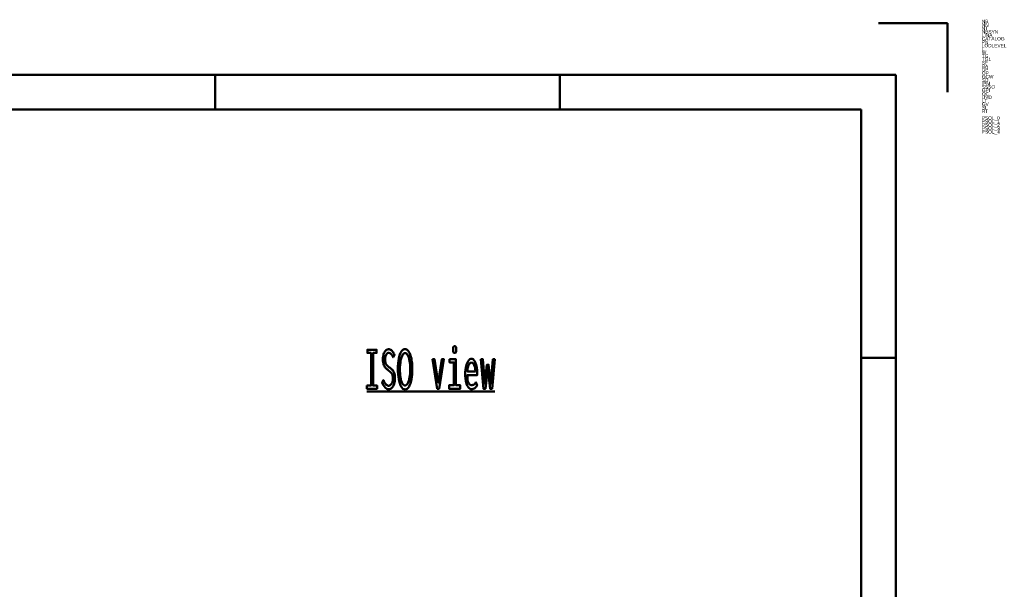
# Model space of a CAD drawing. Header units: millimetres. Extents: x 0 to 428, y 0 to 298.
# Tile 45 of 45: x 285 to 428, y 215 to 298. Entities that reach past the tile are written whole.
import ezdxf

# ---------------------------------------------------------------- set-up
doc = ezdxf.new("R2010")
doc.units = ezdxf.units.MM
doc.layers.add('am_0', color=7, linetype='Continuous', lineweight=50)
doc.layers.add('am_6', color=2, linetype='Continuous', lineweight=35)

# ---------------------------------------------------------------- blocks, each defined once
blk = doc.blocks.new('1_Drawing_frame_0_in_FDFneo120240C2325N1N4N_300Op0__1203')
at = {"layer": 'am_0'}
for p, q in [((410, 297), (420, 297)), ((420, 287), (420, 297)), ((7.5, 289.5), (412.5, 289.5)), ((313.75, 284.5), (313.75, 289.5)), ((363.75, 284.5), (363.75, 289.5)), ((412.5, 289.5), (412.5, 7.5)), ((20, 284.5), (407.5, 284.5)), ((407.5, 284.5), (407.5, 12.5)), ((412.5, 248.5), (407.5, 248.5))]:
    blk.add_line(p, q, dxfattribs=at)
at = {"layer": 'am_6', "flags": 8}
blk.add_attdef('ExcludeFromBOM', (425, 296.5), '', height=0.5, dxfattribs=at)
blk = doc.blocks.new('74_isotitle__1_in_FDFneo120240C2325N1N4N_300Op0__1203')
at = {"layer": 'am_0'}
blk.add_line((335.77, 243.6), (354.33, 243.6), dxfattribs=at)
for points in [[(348.51, 249.2), (348.51, 249.2), (348.46, 249.21), (348.4, 249.23), (348.4, 249.23), (348.35, 249.27), (348.33, 249.31), (348.33, 249.31), (348.31, 249.36), (348.29, 249.46), (348.29, 249.46), (348.27, 249.59), (348.27, 249.69), (348.27, 249.69), (348.27, 249.78), (348.29, 249.91), (348.29, 249.91), (348.31, 250.01), (348.33, 250.06), (348.33, 250.06), (348.35, 250.1), (348.4, 250.14), (348.4, 250.14), (348.46, 250.17), (348.51, 250.17), (348.51, 250.17), (348.56, 250.17), (348.62, 250.14), (348.62, 250.14), (348.67, 250.1), (348.7, 250.06), (348.7, 250.06), (348.72, 250.01), (348.74, 249.91), (348.74, 249.91), (348.75, 249.79), (348.75, 249.69), (348.75, 249.69), (348.75, 249.59), (348.74, 249.46), (348.74, 249.46), (348.72, 249.36), (348.7, 249.31), (348.7, 249.31), (348.67, 249.27), (348.62, 249.23), (348.62, 249.23), (348.56, 249.21), (348.51, 249.2)], [(335.77, 244.46), (336.37, 244.46), (336.37, 249.19), (335.85, 249.19), (335.85, 249.66), (337.17, 249.66), (337.17, 249.19), (336.66, 249.19), (336.66, 244.46), (337.26, 244.46), (337.26, 244), (335.77, 244), (335.77, 244.46)], [(338.16, 245.25), (338.16, 245.25), (338.23, 245.1), (338.34, 244.9), (338.34, 244.9), (338.45, 244.74), (338.52, 244.65), (338.52, 244.65), (338.59, 244.58), (338.7, 244.5), (338.7, 244.5), (338.82, 244.45), (338.9, 244.44), (338.9, 244.44), (338.96, 244.45), (339.06, 244.48), (339.06, 244.48), (339.15, 244.53), (339.21, 244.57), (339.21, 244.57), (339.27, 244.63), (339.35, 244.73), (339.35, 244.73), (339.42, 244.85), (339.47, 244.94), (339.47, 244.94), (339.5, 245.03), (339.54, 245.19), (339.54, 245.19), (339.56, 245.37), (339.56, 245.49), (339.56, 245.49), (339.56, 245.61), (339.54, 245.78), (339.54, 245.78), (339.5, 245.93), (339.47, 246.02), (339.47, 246.02), (339.43, 246.1), (339.37, 246.21), (339.37, 246.21), (339.3, 246.31), (339.25, 246.37), (339.25, 246.37), (339.19, 246.42), (339.09, 246.51), (339.09, 246.51), (338.98, 246.6), (338.9, 246.66), (338.74, 246.78), (338.74, 246.78), (338.67, 246.84), (338.57, 246.93), (338.57, 246.93), (338.48, 247.02), (338.43, 247.08), (338.43, 247.08), (338.38, 247.15), (338.31, 247.27), (338.31, 247.27), (338.24, 247.42), (338.2, 247.53), (338.2, 247.53), (338.17, 247.65), (338.13, 247.86), (338.13, 247.86), (338.11, 248.09), (338.11, 248.26), (338.11, 248.26), (338.11, 248.42), (338.13, 248.66), (338.13, 248.66), (338.17, 248.88), (338.2, 249.01), (338.2, 249.01), (338.25, 249.14), (338.32, 249.31), (338.32, 249.31), (338.41, 249.45), (338.48, 249.53), (338.48, 249.53), (338.56, 249.6), (338.69, 249.67), (338.69, 249.67), (338.83, 249.71), (338.93, 249.72), (338.93, 249.72), (339, 249.72), (339.11, 249.7), (339.11, 249.7), (339.21, 249.66), (339.27, 249.63), (339.27, 249.63), (339.32, 249.58), (339.4, 249.51), (339.4, 249.51), (339.48, 249.43), (339.53, 249.36), (339.53, 249.36), (339.57, 249.29), (339.65, 249.17), (339.65, 249.17), (339.72, 249.03), (339.78, 248.93), (339.58, 248.58), (339.58, 248.58), (339.52, 248.7), (339.43, 248.86), (339.43, 248.86), (339.34, 248.98), (339.27, 249.05), (339.27, 249.05), (339.19, 249.1), (339.09, 249.16), (339.09, 249.16), (338.98, 249.2), (338.91, 249.2), (338.91, 249.2), (338.85, 249.2), (338.77, 249.17), (338.77, 249.17), (338.7, 249.13), (338.65, 249.08), (338.65, 249.08), (338.6, 249.03), (338.55, 248.94), (338.55, 248.94), (338.5, 248.83), (338.47, 248.75), (338.47, 248.75), (338.45, 248.66), (338.42, 248.52), (338.42, 248.52), (338.41, 248.37), (338.41, 248.26), (338.41, 248.26), (338.41, 248.13), (338.43, 247.96), (338.43, 247.96), (338.46, 247.81), (338.49, 247.72), (338.49, 247.72), (338.53, 247.63), (338.59, 247.52), (338.59, 247.52), (338.66, 247.43), (338.71, 247.38), (338.71, 247.38), (338.77, 247.32), (338.87, 247.24), (338.87, 247.24), (338.98, 247.15), (339.07, 247.09), (339.07, 247.09), (339.16, 247.02), (339.29, 246.91), (339.29, 246.91), (339.41, 246.81), (339.47, 246.75), (339.47, 246.75), (339.53, 246.68), (339.61, 246.56), (339.61, 246.56), (339.69, 246.42), (339.73, 246.31), (339.73, 246.31), (339.77, 246.19), (339.81, 245.98), (339.81, 245.98), (339.83, 245.75), (339.84, 245.58), (339.84, 245.58), (339.83, 245.39), (339.81, 245.14), (339.81, 245.14), (339.76, 244.89), (339.72, 244.74), (339.72, 244.74), (339.67, 244.59), (339.58, 244.4), (339.58, 244.4), (339.48, 244.23), (339.4, 244.14), (339.4, 244.14), (339.31, 244.06), (339.18, 243.97), (339.18, 243.97), (339.03, 243.93), (338.92, 243.92), (338.92, 243.92), (338.71, 243.96), (338.41, 244.17), (338.41, 244.17), (338.13, 244.55), (337.97, 244.91), (338.16, 245.25)], [(341.31, 243.91), (341.31, 243.91), (341.18, 243.93), (341, 244.01), (341, 244.01), (340.83, 244.17), (340.74, 244.32), (340.74, 244.32), (340.65, 244.49), (340.53, 244.79), (340.53, 244.79), (340.44, 245.13), (340.39, 245.39), (340.39, 245.39), (340.35, 245.67), (340.3, 246.1), (340.3, 246.1), (340.28, 246.56), (340.27, 246.88), (340.27, 246.88), (340.28, 247.22), (340.3, 247.68), (340.3, 247.68), (340.35, 248.11), (340.4, 248.38), (340.4, 248.38), (340.45, 248.63), (340.55, 248.95), (340.55, 248.95), (340.66, 249.22), (340.75, 249.38), (340.75, 249.38), (340.85, 249.51), (341.01, 249.64), (341.01, 249.64), (341.18, 249.72), (341.31, 249.73), (341.31, 249.73), (341.44, 249.72), (341.61, 249.64), (341.61, 249.64), (341.77, 249.51), (341.87, 249.38), (341.87, 249.38), (341.96, 249.22), (342.07, 248.95), (342.07, 248.95), (342.17, 248.62), (342.23, 248.38), (342.23, 248.38), (342.27, 248.11), (342.32, 247.68), (342.32, 247.68), (342.34, 247.21), (342.35, 246.87), (342.35, 246.87), (342.34, 246.55), (342.32, 246.09), (342.32, 246.09), (342.28, 245.66), (342.23, 245.38), (342.23, 245.38), (342.18, 245.13), (342.09, 244.78), (342.09, 244.78), (341.98, 244.48), (341.89, 244.31), (341.89, 244.31), (341.79, 244.17), (341.63, 244.01), (341.63, 244.01), (341.45, 243.93), (341.31, 243.91)], [(341.3, 244.48), (341.3, 244.48), (341.39, 244.49), (341.51, 244.56), (341.51, 244.56), (341.62, 244.68), (341.69, 244.79), (341.69, 244.79), (341.76, 244.93), (341.84, 245.17), (341.84, 245.17), (341.92, 245.45), (341.96, 245.65), (341.96, 245.65), (341.99, 245.87), (342.03, 246.22), (342.03, 246.22), (342.05, 246.59), (342.06, 246.84), (342.06, 246.84), (342.05, 247.1), (342.03, 247.48), (342.03, 247.48), (341.99, 247.82), (341.96, 248.04), (341.96, 248.04), (341.91, 248.25), (341.84, 248.52), (341.84, 248.52), (341.75, 248.74), (341.69, 248.87), (341.69, 248.87), (341.62, 248.98), (341.51, 249.1), (341.51, 249.1), (341.39, 249.16), (341.32, 249.17), (341.32, 249.17), (341.24, 249.16), (341.12, 249.1), (341.12, 249.1), (341.01, 248.98), (340.94, 248.88), (340.94, 248.88), (340.88, 248.75), (340.79, 248.52), (340.79, 248.52), (340.71, 248.25), (340.67, 248.04), (340.67, 248.04), (340.63, 247.82), (340.59, 247.47), (340.59, 247.47), (340.57, 247.09), (340.57, 246.82), (340.57, 246.82), (340.57, 246.57), (340.59, 246.21), (340.59, 246.21), (340.62, 245.87), (340.66, 245.65), (340.66, 245.65), (340.7, 245.44), (340.77, 245.17), (340.77, 245.17), (340.85, 244.93), (340.91, 244.79), (340.91, 244.79), (340.98, 244.68), (341.09, 244.56), (341.09, 244.56), (341.21, 244.49), (341.3, 244.48)], [(345.29, 248.29), (345.6, 248.29), (346.12, 244.87), (346.63, 248.29), (346.94, 248.29), (346.25, 244), (345.99, 244), (345.29, 248.29)], [(347.76, 248.29), (348.68, 248.29), (348.68, 244.51), (349.33, 244.51), (349.33, 244), (347.69, 244), (347.69, 244.51), (348.4, 244.51), (348.4, 247.81), (347.76, 247.81), (347.76, 248.29)], [(350.95, 243.94), (350.95, 243.94), (350.86, 243.95), (350.74, 243.99), (350.74, 243.99), (350.61, 244.08), (350.53, 244.17), (350.53, 244.17), (350.45, 244.27), (350.34, 244.46), (350.34, 244.46), (350.24, 244.71), (350.18, 244.9), (350.18, 244.9), (350.13, 245.11), (350.07, 245.47), (350.07, 245.47), (350.05, 245.88), (350.04, 246.18), (350.04, 246.18), (350.04, 246.41), (350.07, 246.75), (350.07, 246.75), (350.12, 247.07), (350.16, 247.27), (350.16, 247.27), (350.22, 247.46), (350.31, 247.72), (350.31, 247.72), (350.42, 247.93), (350.5, 248.06), (350.5, 248.06), (350.58, 248.16), (350.72, 248.27), (350.72, 248.27), (350.86, 248.33), (350.95, 248.34), (350.95, 248.34), (351.05, 248.33), (351.18, 248.28), (351.18, 248.28), (351.31, 248.17), (351.38, 248.07), (351.38, 248.07), (351.45, 247.95), (351.55, 247.73), (351.55, 247.73), (351.63, 247.47), (351.68, 247.26), (351.68, 247.26), (351.72, 247.04), (351.76, 246.68), (351.76, 246.68), (351.78, 246.27), (351.78, 245.98), (350.35, 245.98), (350.35, 245.98), (350.35, 245.71), (350.38, 245.35), (350.38, 245.35), (350.44, 245.05), (350.5, 244.89), (350.5, 244.89), (350.57, 244.75), (350.69, 244.61), (350.69, 244.61), (350.84, 244.53), (350.95, 244.51), (350.95, 244.51), (351.04, 244.52), (351.16, 244.55), (351.16, 244.55), (351.27, 244.59), (351.33, 244.64), (351.33, 244.64), (351.39, 244.69), (351.48, 244.78), (351.48, 244.78), (351.55, 244.87), (351.6, 244.94), (351.76, 244.47), (351.76, 244.47), (351.7, 244.38), (351.61, 244.26), (351.61, 244.26), (351.5, 244.15), (351.42, 244.09), (351.42, 244.09), (351.34, 244.03), (351.2, 243.98), (351.2, 243.98), (351.05, 243.94), (350.95, 243.94)], [(351.51, 246.52), (351.51, 246.52), (351.51, 246.67), (351.49, 246.88), (351.49, 246.88), (351.46, 247.07), (351.43, 247.19), (351.43, 247.19), (351.4, 247.3), (351.35, 247.44), (351.35, 247.44), (351.28, 247.56), (351.23, 247.63), (351.23, 247.63), (351.18, 247.69), (351.1, 247.75), (351.1, 247.75), (351.01, 247.78), (350.95, 247.79), (350.95, 247.79), (350.89, 247.78), (350.8, 247.75), (350.8, 247.75), (350.71, 247.69), (350.66, 247.63), (350.66, 247.63), (350.61, 247.56), (350.54, 247.44), (350.54, 247.44), (350.48, 247.3), (350.45, 247.19), (350.45, 247.19), (350.42, 247.07), (350.38, 246.88), (350.38, 246.88), (350.36, 246.67), (350.35, 246.52), (351.51, 246.52)], [(352.3, 248.29), (352.6, 248.29), (352.87, 244.79), (353.18, 247.49), (353.44, 247.49), (353.75, 244.73), (354.06, 248.29), (354.33, 248.29), (353.95, 244), (353.65, 244), (353.31, 246.95), (352.98, 244), (352.68, 244), (352.3, 248.29)]]:
    blk.add_lwpolyline(points, dxfattribs=at)
at = {"layer": 'am_6', "flags": 8}
blk.add_attdef('ExcludeFromBOM', (359.33, 249.67), '', height=0.5, dxfattribs=at)

msp = doc.modelspace()

# ---------------------------------------------------------------- block references
for name in ['1_Drawing_frame_0_in_FDFneo120240C2325N1N4N_300Op0__1203', '74_isotitle__1_in_FDFneo120240C2325N1N4N_300Op0__1203']:
    msp.add_blockref(name, (0, 0))

# ---------------------------------------------------------------- texts
at = {"layer": 'am_6'}
for tag, p, s, flags in [('NB', (425, 297), 'FDFneo120240C2325N1N4N(300Op0)', 8), ('NN', (425, 296.5), 'FDF neo', 8), ('NT', (425, 296), '', 8), ('NBSYN', (425, 295.5), 'FDFneo$L.$W.$TG.$TG1.$BA.$DP.$OP.$GCW.$SD.$IPM.$SSSO.$GPI1.($LODLEVEL.$OC.$RT.)', 8), ('CATALOG', (425, 294.5), 'Light + Air', 8), ('LINA', (425, 295), 'FDFneo120240C2325N1N4N', 8), ('PN', (425, 294), 'FDF neo', 8), ('W', (425, 292.5), '240', 8), ('LODLEVEL', (425, 293.5), '300', 8), ('L', (425, 293), '120', 8), ('TG', (425, 292), 'clear', 8), ('TG1', (425, 291.5), '2 layer heat insulation glazing clear', 8), ('SF', (425, 291), 'included', 8), ('BA', (425, 290.5), 'Thermal brokeb steel upstand, vertical 6° slope 50 cm', 8), ('DP', (425, 290), 'NSHEV (natural smoke heat exhaust ventilation)', 8), ('SD', (425, 288.5), 'No', 8), ('OP', (425, 289.5), '24/48 V OPEN/CLOSE including ventilation function', 8), ('GCW', (425, 289), 'No', 8), ('SSSO', (425, 287.5), 'No', 8), ('GPI', (425, 287), 'No', 8), ('IPM', (425, 288), 'No', 8), ('OC', (425, 286.5), 'Open', 8), ('UVD', (425, 286), '1.1', 8), ('LT', (425, 285.5), '79', 8), ('SI', (425, 284.5), '39', 8), ('GV', (425, 285), '58', 8), ('RT', (425, 284), '0', 8), ('PSOL_0', (425, 283), '{$CADENAS_DATA/23d-libs/kingspan_kla/flatglass_skylight/flatglass_skylight_asmtab.prj},265 {VTYP=3D},{STYP=ASSTAB},{NB=FDFneo120240C2325N1N4N(300Op0)},{LINA=FDFneo120240C2325N1N4N},{NN=FDF neo},{DATE=05.11.2025 13:48:08},{GEOMDATE=29.07.2025 08:29:0', 9), ('PSOL_1', (425, 282.5), 'RSION=},{LINEID=10},{WBVAR=LODLEVEL,L,W,TG,TG1,BA,DP,OP,GCW,SD,IPM,SSSO,GPI,OC,RT},{WBNUMERIC=W,RT}  {NB=FDFneo120240C2325N1N4N(300Op0)},{LINA=FDFneo120240C2325N1N4N},{KT=DUMMY},{IDNR=},{PN=FDF neo},{LODLEVEL=300},{L=120},{W=240},{DRIVE=0},{WX=120,2', 9), ('PSOL_2', (425, 282), "G=C},{TG1=2},{SF=included},{BA=3},{DP=2},{OP=5},{GCW=N},{SD=1},{IPM=N},{SSSO=4},{GPI=No},{OC=Op},{UVD=1.1},{UVDU=calculated by excell tool},{LT=79},{GV=58},{SI=39},{WFX='Y','Yes','N','No'},{OPX='5','24/48 V OPEN/CLOSE including ventilation function'", 9), ('PSOL_3', (425, 281.5), "='2','2 layer heat insulation glazing clear','3','3 layer heat insulation glazing clear'},{LX=1200},{XWX=2400},{ANG=9999},{ROT=-15},{IBM=FDFneo120240C2325N1N4N},{EXL=9999.000},{HEI=1181.607},{GPIX='No','No' ,'-', '-'},{SDX='1','No','2','Yes'},{PPATH", 9), ('PSOL_4', (425, 281), "/flatglass_skylight_asmtpl.prj},{DPX='3', 'Fixed' , '1', 'Natural ventilation', '2'  , 'NSHEV (natural smoke, heat exhaust ventilation)'},{OCX='Op', 'Open', 'Cl', 'Closed'},{RT=0},{GPI1=N}", 9)]:
    msp.add_attdef(tag, p, s, height=0.5, dxfattribs=dict(at, flags=flags))

doc.saveas('drawing.dxf')
